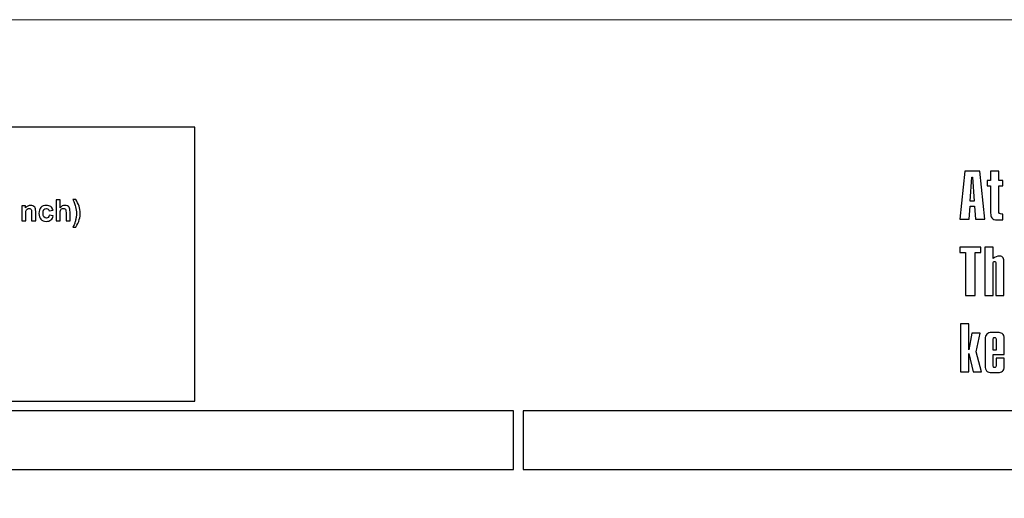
# Model space of a CAD drawing. Header units: millimetres. Extents: x -762 to 758, y -361 to 1446.
# Tile 130 of 150: x -256 to 247, y 1202 to 1446. Entities that reach past the tile are written whole.
import ezdxf

# ---------------------------------------------------------------- set-up
doc = ezdxf.new("R2010")
doc.units = ezdxf.units.MM
doc.header["$MEASUREMENT"] = 0
doc.layers.add('Layer 1', color=7, linetype='Continuous')

msp = doc.modelspace()

# ---------------------------------------------------------------- linework, layer by layer
at = {"layer": 'Layer 1', "color": 250, "lineweight": 9}
msp.add_open_spline([(-761.5629, 1446.3852), (-761.5629, 1446.3852), (758.4371, 1446.3852), (758.4371, 1446.3852), (758.4371, 1446.3852), (758.4371, 1446.3852), (758.4371, 36.3852), (758.4371, 36.3852), (758.4371, 36.3852), (758.4371, 36.3852), (-761.5629, 36.3852), (-761.5629, 36.3852), (-761.5629, 36.3852), (-761.5629, 36.3852), (-761.5629, 1446.3852), (-761.5629, 1446.3852)], degree=3, knots=[0, 0, 0, 0, 0.2, 0.2, 0.2, 0.2, 0.4, 0.4, 0.4, 0.4, 0.6, 0.6, 0.6, 0.6, 1, 1, 1, 1], dxfattribs=at)
at = {"layer": 'Layer 1', "color": 7}
for points, knots in [([(-761.5629, 1391.3852), (-761.5629, 1391.3852), (-166.8964, 1391.3852), (-166.8964, 1391.3852), (-166.8964, 1391.3852), (-166.8964, 1391.3852), (-166.8964, 1251.3852), (-166.8964, 1251.3852), (-166.8964, 1251.3852), (-166.8964, 1251.3852), (-761.5629, 1251.3852), (-761.5629, 1251.3852), (-761.5629, 1251.3852), (-761.5629, 1251.3852), (-761.5629, 1391.3852), (-761.5629, 1391.3852)], [0, 0, 0, 0, 0.2, 0.2, 0.2, 0.2, 0.4, 0.4, 0.4, 0.4, 0.6, 0.6, 0.6, 0.6, 1, 1, 1, 1]), ([(224.2293, 1344.3868), (224.2293, 1344.3868), (226.8049, 1369.019), (226.8049, 1369.019), (226.8049, 1369.019), (226.8049, 1369.019), (234.5806, 1369.019), (234.5806, 1369.019), (234.5806, 1369.019), (234.5806, 1369.019), (237.1025, 1344.3868), (237.1025, 1344.3868), (237.1025, 1344.3868), (237.1025, 1344.3868), (232.2934, 1344.3868), (232.2934, 1344.3868), (232.2934, 1344.3868), (232.2934, 1344.3868), (231.7607, 1350.9554), (231.7607, 1350.9554), (231.7607, 1350.9554), (231.7607, 1350.9554), (229.4783, 1350.9554), (229.4783, 1350.9554), (229.4783, 1350.9554), (229.4783, 1350.9554), (229.0042, 1344.3868), (229.0042, 1344.3868), (229.0042, 1344.3868), (229.0042, 1344.3868), (224.2293, 1344.3868), (224.2293, 1344.3868)], [0, 0, 0, 0, 0.11111111, 0.11111111, 0.11111111, 0.11111111, 0.22222222, 0.22222222, 0.22222222, 0.22222222, 0.33333333, 0.33333333, 0.33333333, 0.33333333, 0.44444444, 0.44444444, 0.44444444, 0.44444444, 0.55555556, 0.55555556, 0.55555556, 0.55555556, 0.66666667, 0.66666667, 0.66666667, 0.66666667, 0.77777778, 0.77777778, 0.77777778, 0.77777778, 1, 1, 1, 1]), ([(229.62, 1353.6532), (229.62, 1353.6532), (231.5603, 1353.6532), (231.5603, 1353.6532), (231.5603, 1353.6532), (231.5603, 1353.6532), (230.7099, 1365.9448), (230.7099, 1365.9448), (230.7099, 1365.9448), (230.7099, 1365.9448), (230.4704, 1365.9448), (230.4704, 1365.9448), (230.4704, 1365.9448), (230.4704, 1365.9448), (229.62, 1353.6532), (229.62, 1353.6532)], [0, 0, 0, 0, 0.2, 0.2, 0.2, 0.2, 0.4, 0.4, 0.4, 0.4, 0.6, 0.6, 0.6, 0.6, 1, 1, 1, 1]), ([(238.3341, 1361.512), (238.3341, 1361.512), (238.3341, 1364.0925), (238.3341, 1364.0925), (238.3341, 1364.0925), (238.3341, 1364.0925), (240.0105, 1364.0925), (240.0105, 1364.0925), (240.0105, 1364.0925), (240.0105, 1364.0925), (240.0105, 1368.9554), (240.0105, 1368.9554), (240.0105, 1368.9554), (240.0105, 1368.9554), (244.1452, 1368.9554), (244.1452, 1368.9554), (244.1452, 1368.9554), (244.1452, 1368.9554), (244.1452, 1364.0925), (244.1452, 1364.0925), (244.1452, 1364.0925), (244.1452, 1364.0925), (246.2272, 1364.0925), (246.2272, 1364.0925), (246.2272, 1364.0925), (246.2272, 1364.0925), (246.2272, 1361.512), (246.2272, 1361.512), (246.2272, 1361.512), (246.2272, 1361.512), (244.1452, 1361.512), (244.1452, 1361.512), (244.1452, 1361.512), (244.1452, 1361.512), (244.1452, 1348.5557), (244.1452, 1348.5557), (244.1452, 1348.5557), (244.1452, 1348.0425), (244.2918, 1347.6467), (244.5899, 1347.3632), (244.5899, 1347.3632), (244.8832, 1347.0797), (245.2693, 1346.938), (245.7336, 1346.938), (245.7336, 1346.938), (245.8606, 1346.938), (246.0219, 1346.9575), (246.2272, 1347.0015), (246.2272, 1347.0015), (246.2272, 1347.0015), (246.2272, 1343.9763), (246.2272, 1343.9763), (246.2272, 1343.9763), (246.2272, 1343.9763), (243.5001, 1343.9763), (243.5001, 1343.9763), (243.5001, 1343.9763), (242.0339, 1343.9763), (241.0857, 1344.3184), (240.6556, 1345.0026), (240.6556, 1345.0026), (240.2255, 1345.6868), (240.0105, 1346.5079), (240.0105, 1347.4658), (240.0105, 1347.4658), (240.0105, 1347.4658), (240.0105, 1361.512), (240.0105, 1361.512), (240.0105, 1361.512), (240.0105, 1361.512), (238.3341, 1361.512), (238.3341, 1361.512)], [0, 0, 0, 0, 0.05263158, 0.05263158, 0.05263158, 0.05263158, 0.10526316, 0.10526316, 0.10526316, 0.10526316, 0.15789474, 0.15789474, 0.15789474, 0.15789474, 0.21052632, 0.21052632, 0.21052632, 0.21052632, 0.26315789, 0.26315789, 0.26315789, 0.26315789, 0.31578947, 0.31578947, 0.31578947, 0.31578947, 0.36842105, 0.36842105, 0.36842105, 0.36842105, 0.42105263, 0.42105263, 0.42105263, 0.42105263, 0.47368421, 0.47368421, 0.47368421, 0.47368421, 0.52631579, 0.52631579, 0.52631579, 0.52631579, 0.57894737, 0.57894737, 0.57894737, 0.57894737, 0.63157895, 0.63157895, 0.63157895, 0.63157895, 0.68421053, 0.68421053, 0.68421053, 0.68421053, 0.73684211, 0.73684211, 0.73684211, 0.73684211, 0.78947368, 0.78947368, 0.78947368, 0.78947368, 0.84210526, 0.84210526, 0.84210526, 0.84210526, 0.89473684, 0.89473684, 0.89473684, 0.89473684, 1, 1, 1, 1]), ([(227.1617, 1305.3859), (227.1617, 1305.3859), (227.1617, 1327.3203), (227.1617, 1327.3203), (227.1617, 1327.3203), (227.1617, 1327.3203), (224.2293, 1327.3203), (224.2293, 1327.3203), (224.2293, 1327.3203), (224.2293, 1327.3203), (224.2293, 1330.0181), (224.2293, 1330.0181), (224.2293, 1330.0181), (224.2293, 1330.0181), (235.0205, 1330.0181), (235.0205, 1330.0181), (235.0205, 1330.0181), (235.0205, 1330.0181), (235.0205, 1327.3203), (235.0205, 1327.3203), (235.0205, 1327.3203), (235.0205, 1327.3203), (232.0881, 1327.3203), (232.0881, 1327.3203), (232.0881, 1327.3203), (232.0881, 1327.3203), (232.0881, 1305.3859), (232.0881, 1305.3859), (232.0881, 1305.3859), (232.0881, 1305.3859), (227.1617, 1305.3859), (227.1617, 1305.3859)], [0, 0, 0, 0, 0.11111111, 0.11111111, 0.11111111, 0.11111111, 0.22222222, 0.22222222, 0.22222222, 0.22222222, 0.33333333, 0.33333333, 0.33333333, 0.33333333, 0.44444444, 0.44444444, 0.44444444, 0.44444444, 0.55555556, 0.55555556, 0.55555556, 0.55555556, 0.66666667, 0.66666667, 0.66666667, 0.66666667, 0.77777778, 0.77777778, 0.77777778, 0.77777778, 1, 1, 1, 1]), ([(237.0732, 1305.3859), (237.0732, 1305.3859), (237.0732, 1330.0474), (237.0732, 1330.0474), (237.0732, 1330.0474), (237.0732, 1330.0474), (241.2372, 1330.0474), (241.2372, 1330.0474), (241.2372, 1330.0474), (241.2372, 1330.0474), (241.2372, 1324.3585), (241.2372, 1324.3585), (241.2372, 1324.3585), (242.3027, 1325.121), (243.417, 1325.5022), (244.5802, 1325.5022), (244.5802, 1325.5022), (245.5478, 1325.5022), (246.1636, 1325.1894), (246.4325, 1324.5687), (246.4325, 1324.5687), (246.7013, 1323.9431), (246.8381, 1323.1905), (246.8381, 1322.301), (246.8381, 1322.301), (246.8381, 1322.301), (246.8381, 1305.3859), (246.8381, 1305.3859), (246.8381, 1305.3859), (246.8381, 1305.3859), (242.6741, 1305.3859), (242.6741, 1305.3859), (242.6741, 1305.3859), (242.6741, 1305.3859), (242.6741, 1322.0468), (242.6741, 1322.0468), (242.6741, 1322.0468), (242.6741, 1322.2081), (242.6203, 1322.3596), (242.5128, 1322.5013), (242.5128, 1322.5013), (242.4053, 1322.648), (242.2342, 1322.7164), (241.9996, 1322.7164), (241.9996, 1322.7164), (241.765, 1322.7164), (241.5793, 1322.648), (241.4425, 1322.516), (241.4425, 1322.516), (241.3056, 1322.3792), (241.2372, 1322.2228), (241.2372, 1322.0468), (241.2372, 1322.0468), (241.2372, 1322.0468), (241.2372, 1305.3859), (241.2372, 1305.3859), (241.2372, 1305.3859), (241.2372, 1305.3859), (237.0732, 1305.3859), (237.0732, 1305.3859)], [0, 0, 0, 0, 0.0625, 0.0625, 0.0625, 0.0625, 0.125, 0.125, 0.125, 0.125, 0.1875, 0.1875, 0.1875, 0.1875, 0.25, 0.25, 0.25, 0.25, 0.3125, 0.3125, 0.3125, 0.3125, 0.375, 0.375, 0.375, 0.375, 0.4375, 0.4375, 0.4375, 0.4375, 0.5, 0.5, 0.5, 0.5, 0.5625, 0.5625, 0.5625, 0.5625, 0.625, 0.625, 0.625, 0.625, 0.6875, 0.6875, 0.6875, 0.6875, 0.75, 0.75, 0.75, 0.75, 0.8125, 0.8125, 0.8125, 0.8125, 0.875, 0.875, 0.875, 0.875, 1, 1, 1, 1]), ([(224.6398, 1266.385), (224.6398, 1266.385), (224.6398, 1290.9536), (224.6398, 1290.9536), (224.6398, 1290.9536), (224.6398, 1290.9536), (228.8038, 1290.9536), (228.8038, 1290.9536), (228.8038, 1290.9536), (228.8038, 1290.9536), (228.8038, 1277.5868), (228.8038, 1277.5868), (228.8038, 1277.5868), (228.8038, 1277.5868), (228.8918, 1277.5868), (228.8918, 1277.5868), (228.8918, 1277.5868), (228.8918, 1277.5868), (230.4753, 1286.0907), (230.4753, 1286.0907), (230.4753, 1286.0907), (230.4753, 1286.0907), (234.7566, 1286.0907), (234.7566, 1286.0907), (234.7566, 1286.0907), (234.7566, 1286.0907), (232.6159, 1276.5849), (232.6159, 1276.5849), (232.6159, 1276.5849), (232.6159, 1276.5849), (235.3724, 1266.385), (235.3724, 1266.385), (235.3724, 1266.385), (235.3724, 1266.385), (231.1448, 1266.385), (231.1448, 1266.385), (231.1448, 1266.385), (231.1448, 1266.385), (228.8918, 1275.6758), (228.8918, 1275.6758), (228.8918, 1275.6758), (228.8918, 1275.6758), (228.8038, 1275.6758), (228.8038, 1275.6758), (228.8038, 1275.6758), (228.8038, 1275.6758), (228.8038, 1266.385), (228.8038, 1266.385), (228.8038, 1266.385), (228.8038, 1266.385), (224.6398, 1266.385), (224.6398, 1266.385)], [0, 0, 0, 0, 0.07142857, 0.07142857, 0.07142857, 0.07142857, 0.14285714, 0.14285714, 0.14285714, 0.14285714, 0.21428571, 0.21428571, 0.21428571, 0.21428571, 0.28571429, 0.28571429, 0.28571429, 0.28571429, 0.35714286, 0.35714286, 0.35714286, 0.35714286, 0.42857143, 0.42857143, 0.42857143, 0.42857143, 0.5, 0.5, 0.5, 0.5, 0.57142857, 0.57142857, 0.57142857, 0.57142857, 0.64285714, 0.64285714, 0.64285714, 0.64285714, 0.71428571, 0.71428571, 0.71428571, 0.71428571, 0.78571429, 0.78571429, 0.78571429, 0.78571429, 0.85714286, 0.85714286, 0.85714286, 0.85714286, 1, 1, 1, 1]), ([(242.8207, 1273.3641), (242.8207, 1273.3641), (246.9847, 1273.3641), (246.9847, 1273.3641), (246.9847, 1273.3641), (246.9847, 1273.3641), (246.9847, 1269.3467), (246.9847, 1269.3467), (246.9847, 1269.3467), (246.9847, 1267.9343), (246.6817, 1267.0204), (246.0708, 1266.6), (246.0708, 1266.6), (245.4599, 1266.1846), (244.7268, 1265.9745), (243.8764, 1265.9745), (243.8764, 1265.9745), (243.8764, 1265.9745), (240.4112, 1265.9745), (240.4112, 1265.9745), (240.4112, 1265.9745), (239.4435, 1265.9745), (238.7251, 1266.17), (238.2559, 1266.5658), (238.2559, 1266.5658), (237.7867, 1266.9568), (237.4935, 1267.3918), (237.386, 1267.8561), (237.386, 1267.8561), (237.2736, 1268.3253), (237.2198, 1268.8238), (237.2198, 1269.3467), (237.2198, 1269.3467), (237.2198, 1269.3467), (237.2198, 1283.0997), (237.2198, 1283.0997), (237.2198, 1283.0997), (237.2198, 1284.1944), (237.5082, 1285.0351), (238.08, 1285.6215), (238.08, 1285.6215), (238.6518, 1286.208), (239.4289, 1286.5013), (240.4112, 1286.5013), (240.4112, 1286.5013), (240.4112, 1286.5013), (243.847, 1286.5013), (243.847, 1286.5013), (243.847, 1286.5013), (244.5019, 1286.5013), (245.191, 1286.2862), (245.9095, 1285.8561), (245.9095, 1285.8561), (246.6279, 1285.4261), (246.9847, 1284.517), (246.9847, 1283.129), (246.9847, 1283.129), (246.9847, 1283.129), (246.9847, 1275.2702), (246.9847, 1275.2702), (246.9847, 1275.2702), (246.9847, 1275.2702), (241.3838, 1275.2702), (241.3838, 1275.2702), (241.3838, 1275.2702), (241.3838, 1275.2702), (241.3838, 1269.2001), (241.3838, 1269.2001), (241.3838, 1269.2001), (241.3838, 1269.0388), (241.4376, 1268.8922), (241.5402, 1268.7602), (241.5402, 1268.7602), (241.6477, 1268.6234), (241.7992, 1268.555), (241.9996, 1268.555), (241.9996, 1268.555), (242.2195, 1268.555), (242.4053, 1268.6185), (242.5714, 1268.7554), (242.5714, 1268.7554), (242.7376, 1268.8873), (242.8207, 1269.0339), (242.8207, 1269.2001), (242.8207, 1269.2001), (242.8207, 1269.2001), (242.8207, 1273.3641), (242.8207, 1273.3641)], [0, 0, 0, 0, 0.04347826, 0.04347826, 0.04347826, 0.04347826, 0.08695652, 0.08695652, 0.08695652, 0.08695652, 0.13043478, 0.13043478, 0.13043478, 0.13043478, 0.17391304, 0.17391304, 0.17391304, 0.17391304, 0.2173913, 0.2173913, 0.2173913, 0.2173913, 0.26086957, 0.26086957, 0.26086957, 0.26086957, 0.30434783, 0.30434783, 0.30434783, 0.30434783, 0.34782609, 0.34782609, 0.34782609, 0.34782609, 0.39130435, 0.39130435, 0.39130435, 0.39130435, 0.43478261, 0.43478261, 0.43478261, 0.43478261, 0.47826087, 0.47826087, 0.47826087, 0.47826087, 0.52173913, 0.52173913, 0.52173913, 0.52173913, 0.56521739, 0.56521739, 0.56521739, 0.56521739, 0.60869565, 0.60869565, 0.60869565, 0.60869565, 0.65217391, 0.65217391, 0.65217391, 0.65217391, 0.69565217, 0.69565217, 0.69565217, 0.69565217, 0.73913043, 0.73913043, 0.73913043, 0.73913043, 0.7826087, 0.7826087, 0.7826087, 0.7826087, 0.82608696, 0.82608696, 0.82608696, 0.82608696, 0.86956522, 0.86956522, 0.86956522, 0.86956522, 0.91304348, 0.91304348, 0.91304348, 0.91304348, 1, 1, 1, 1]), ([(241.3838, 1277.4695), (241.3838, 1277.4695), (242.8207, 1277.4695), (242.8207, 1277.4695), (242.8207, 1277.4695), (242.8207, 1277.4695), (242.8207, 1283.2756), (242.8207, 1283.2756), (242.8207, 1283.2756), (242.8207, 1283.4516), (242.7425, 1283.6031), (242.5812, 1283.7301), (242.5812, 1283.7301), (242.4199, 1283.8572), (242.2244, 1283.9159), (241.9996, 1283.9159), (241.9996, 1283.9159), (241.7992, 1283.9159), (241.6477, 1283.8523), (241.5402, 1283.7155), (241.5402, 1283.7155), (241.4376, 1283.5786), (241.3838, 1283.432), (241.3838, 1283.2756), (241.3838, 1283.2756), (241.3838, 1283.2756), (241.3838, 1277.4695), (241.3838, 1277.4695)], [0, 0, 0, 0, 0.125, 0.125, 0.125, 0.125, 0.25, 0.25, 0.25, 0.25, 0.375, 0.375, 0.375, 0.375, 0.5, 0.5, 0.5, 0.5, 0.625, 0.625, 0.625, 0.625, 0.75, 0.75, 0.75, 0.75, 1, 1, 1, 1])]:
    msp.add_open_spline(points, degree=3, knots=knots, dxfattribs=at)
at = {"layer": 'Layer 1', "color": 114}
for points, knots in [([(-229.1863, 1340.2983), (-228.7774, 1341.1713), (-228.4914, 1341.8386), (-228.3233, 1342.3027), (-228.3233, 1342.3027), (-228.1577, 1342.7693), (-228.0022, 1343.3062), (-227.8592, 1343.9133), (-227.8592, 1343.9133), (-227.7187, 1344.5204), (-227.6134, 1345.0973), (-227.5431, 1345.6417), (-227.5431, 1345.6417), (-227.4754, 1346.1886), (-227.4403, 1346.748), (-227.4403, 1347.32), (-227.4403, 1347.32), (-227.4403, 1348.4865), (-227.5657, 1349.5903), (-227.8166, 1350.6314), (-227.8166, 1350.6314), (-228.0674, 1351.67), (-228.529, 1352.9344), (-229.2013, 1354.417), (-229.2013, 1354.417), (-229.2013, 1354.417), (-227.8015, 1354.417), (-227.8015, 1354.417), (-227.8015, 1354.417), (-227.059, 1353.3634), (-226.482, 1352.247), (-226.0705, 1351.0679), (-226.0705, 1351.0679), (-225.6591, 1349.8864), (-225.4534, 1348.6897), (-225.4534, 1347.4755), (-225.4534, 1347.4755), (-225.4534, 1346.452), (-225.6165, 1345.3557), (-225.9401, 1344.1842), (-225.9401, 1344.1842), (-226.3064, 1342.8722), (-226.9135, 1341.5777), (-227.7564, 1340.2983), (-227.7564, 1340.2983), (-227.7564, 1340.2983), (-229.1863, 1340.2983), (-229.1863, 1340.2983)], [0, 0, 0, 0, 0.07692308, 0.07692308, 0.07692308, 0.07692308, 0.15384615, 0.15384615, 0.15384615, 0.15384615, 0.23076923, 0.23076923, 0.23076923, 0.23076923, 0.30769231, 0.30769231, 0.30769231, 0.30769231, 0.38461538, 0.38461538, 0.38461538, 0.38461538, 0.46153846, 0.46153846, 0.46153846, 0.46153846, 0.53846154, 0.53846154, 0.53846154, 0.53846154, 0.61538462, 0.61538462, 0.61538462, 0.61538462, 0.69230769, 0.69230769, 0.69230769, 0.69230769, 0.76923077, 0.76923077, 0.76923077, 0.76923077, 0.84615385, 0.84615385, 0.84615385, 0.84615385, 1, 1, 1, 1]), ([(-248.2546, 1343.4592), (-248.2546, 1343.4592), (-250.3167, 1343.4592), (-250.3167, 1343.4592), (-250.3167, 1343.4592), (-250.3167, 1343.4592), (-250.3167, 1347.4404), (-250.3167, 1347.4404), (-250.3167, 1347.4404), (-250.3167, 1348.2833), (-250.3618, 1348.8277), (-250.4496, 1349.0736), (-250.4496, 1349.0736), (-250.5399, 1349.3219), (-250.6829, 1349.5126), (-250.8836, 1349.6505), (-250.8836, 1349.6505), (-251.0843, 1349.7885), (-251.3252, 1349.8563), (-251.6061, 1349.8563), (-251.6061, 1349.8563), (-251.9674, 1349.8563), (-252.291, 1349.7584), (-252.577, 1349.5627), (-252.577, 1349.5627), (-252.8655, 1349.3671), (-253.0611, 1349.1062), (-253.1665, 1348.7851), (-253.1665, 1348.7851), (-253.2744, 1348.4614), (-253.3271, 1347.8644), (-253.3271, 1346.9914), (-253.3271, 1346.9914), (-253.3271, 1346.9914), (-253.3271, 1343.4592), (-253.3271, 1343.4592), (-253.3271, 1343.4592), (-253.3271, 1343.4592), (-255.3892, 1343.4592), (-255.3892, 1343.4592), (-255.3892, 1343.4592), (-255.3892, 1343.4592), (-255.3892, 1351.2711), (-255.3892, 1351.2711), (-255.3892, 1351.2711), (-255.3892, 1351.2711), (-253.4776, 1351.2711), (-253.4776, 1351.2711), (-253.4776, 1351.2711), (-253.4776, 1351.2711), (-253.4776, 1350.1247), (-253.4776, 1350.1247), (-253.4776, 1350.1247), (-252.7927, 1351.0002), (-251.9322, 1351.4367), (-250.8912, 1351.4367), (-250.8912, 1351.4367), (-250.4346, 1351.4367), (-250.0156, 1351.3539), (-249.6368, 1351.1909), (-249.6368, 1351.1909), (-249.2555, 1351.0253), (-248.9695, 1350.8171), (-248.7764, 1350.5637), (-248.7764, 1350.5637), (-248.5807, 1350.3078), (-248.4452, 1350.0193), (-248.37, 1349.6957), (-248.37, 1349.6957), (-248.2922, 1349.3721), (-248.2546, 1348.9105), (-248.2546, 1348.3084), (-248.2546, 1348.3084), (-248.2546, 1348.3084), (-248.2546, 1343.4592), (-248.2546, 1343.4592)], [0, 0, 0, 0, 0.05, 0.05, 0.05, 0.05, 0.1, 0.1, 0.1, 0.1, 0.15, 0.15, 0.15, 0.15, 0.2, 0.2, 0.2, 0.2, 0.25, 0.25, 0.25, 0.25, 0.3, 0.3, 0.3, 0.3, 0.35, 0.35, 0.35, 0.35, 0.4, 0.4, 0.4, 0.4, 0.45, 0.45, 0.45, 0.45, 0.5, 0.5, 0.5, 0.5, 0.55, 0.55, 0.55, 0.55, 0.6, 0.6, 0.6, 0.6, 0.65, 0.65, 0.65, 0.65, 0.7, 0.7, 0.7, 0.7, 0.75, 0.75, 0.75, 0.75, 0.8, 0.8, 0.8, 0.8, 0.85, 0.85, 0.85, 0.85, 0.9, 0.9, 0.9, 0.9, 1, 1, 1, 1]), ([(-239.3614, 1348.9531), (-239.3614, 1348.9531), (-241.3934, 1348.5919), (-241.3934, 1348.5919), (-241.3934, 1348.5919), (-241.4611, 1348.9958), (-241.6167, 1349.2993), (-241.86, 1349.505), (-241.86, 1349.505), (-242.1034, 1349.7082), (-242.4169, 1349.8111), (-242.8033, 1349.8111), (-242.8033, 1349.8111), (-243.3175, 1349.8111), (-243.729, 1349.633), (-244.035, 1349.2768), (-244.035, 1349.2768), (-244.3411, 1348.9205), (-244.4941, 1348.326), (-244.4941, 1347.4906), (-244.4941, 1347.4906), (-244.4941, 1346.5624), (-244.3386, 1345.9076), (-244.0275, 1345.5238), (-244.0275, 1345.5238), (-243.7164, 1345.14), (-243.3, 1344.9493), (-242.7782, 1344.9493), (-242.7782, 1344.9493), (-242.3868, 1344.9493), (-242.0657, 1345.0622), (-241.8174, 1345.2855), (-241.8174, 1345.2855), (-241.5665, 1345.5088), (-241.3909, 1345.8926), (-241.288, 1346.4395), (-241.288, 1346.4395), (-241.288, 1346.4395), (-239.256, 1346.0933), (-239.256, 1346.0933), (-239.256, 1346.0933), (-239.4668, 1345.1601), (-239.8707, 1344.4551), (-240.4677, 1343.9785), (-240.4677, 1343.9785), (-241.0648, 1343.5018), (-241.865, 1343.2635), (-242.871, 1343.2635), (-242.871, 1343.2635), (-244.0099, 1343.2635), (-244.9206, 1343.6248), (-245.5979, 1344.3448), (-245.5979, 1344.3448), (-246.2778, 1345.0672), (-246.6164, 1346.0657), (-246.6164, 1347.3426), (-246.6164, 1347.3426), (-246.6164, 1348.6345), (-246.2752, 1349.638), (-245.5954, 1350.358), (-245.5954, 1350.358), (-244.9156, 1351.078), (-243.9949, 1351.4367), (-242.8334, 1351.4367), (-242.8334, 1351.4367), (-241.8851, 1351.4367), (-241.13, 1351.231), (-240.5681, 1350.8221), (-240.5681, 1350.8221), (-240.0086, 1350.4132), (-239.6073, 1349.791), (-239.3614, 1348.9531)], [0, 0, 0, 0, 0.05263158, 0.05263158, 0.05263158, 0.05263158, 0.10526316, 0.10526316, 0.10526316, 0.10526316, 0.15789474, 0.15789474, 0.15789474, 0.15789474, 0.21052632, 0.21052632, 0.21052632, 0.21052632, 0.26315789, 0.26315789, 0.26315789, 0.26315789, 0.31578947, 0.31578947, 0.31578947, 0.31578947, 0.36842105, 0.36842105, 0.36842105, 0.36842105, 0.42105263, 0.42105263, 0.42105263, 0.42105263, 0.47368421, 0.47368421, 0.47368421, 0.47368421, 0.52631579, 0.52631579, 0.52631579, 0.52631579, 0.57894737, 0.57894737, 0.57894737, 0.57894737, 0.63157895, 0.63157895, 0.63157895, 0.63157895, 0.68421053, 0.68421053, 0.68421053, 0.68421053, 0.73684211, 0.73684211, 0.73684211, 0.73684211, 0.78947368, 0.78947368, 0.78947368, 0.78947368, 0.84210526, 0.84210526, 0.84210526, 0.84210526, 0.89473684, 0.89473684, 0.89473684, 0.89473684, 1, 1, 1, 1]), ([(-235.7615, 1354.2364), (-235.7615, 1354.2364), (-235.7615, 1350.2426), (-235.7615, 1350.2426), (-235.7615, 1350.2426), (-235.0916, 1351.0378), (-234.2889, 1351.4367), (-233.3582, 1351.4367), (-233.3582, 1351.4367), (-232.879, 1351.4367), (-232.4475, 1351.3489), (-232.0637, 1351.1733), (-232.0637, 1351.1733), (-231.6799, 1350.9952), (-231.3914, 1350.7719), (-231.1957, 1350.496), (-231.1957, 1350.496), (-231, 1350.2225), (-230.8671, 1349.919), (-230.7968, 1349.5853), (-230.7968, 1349.5853), (-230.7241, 1349.2517), (-230.689, 1348.7349), (-230.689, 1348.035), (-230.689, 1348.035), (-230.689, 1348.035), (-230.689, 1343.4592), (-230.689, 1343.4592), (-230.689, 1343.4592), (-230.689, 1343.4592), (-232.7511, 1343.4592), (-232.7511, 1343.4592), (-232.7511, 1343.4592), (-232.7511, 1343.4592), (-232.7511, 1347.5784), (-232.7511, 1347.5784), (-232.7511, 1347.5784), (-232.7511, 1348.3962), (-232.7912, 1348.9155), (-232.869, 1349.1363), (-232.869, 1349.1363), (-232.9493, 1349.357), (-233.0897, 1349.5326), (-233.2904, 1349.6606), (-233.2904, 1349.6606), (-233.4911, 1349.791), (-233.742, 1349.8563), (-234.0455, 1349.8563), (-234.0455, 1349.8563), (-234.3917, 1349.8563), (-234.7003, 1349.7735), (-234.9737, 1349.6054), (-234.9737, 1349.6054), (-235.2472, 1349.4398), (-235.4454, 1349.189), (-235.5708, 1348.8528), (-235.5708, 1348.8528), (-235.6987, 1348.5191), (-235.7615, 1348.0224), (-235.7615, 1347.3677), (-235.7615, 1347.3677), (-235.7615, 1347.3677), (-235.7615, 1343.4592), (-235.7615, 1343.4592), (-235.7615, 1343.4592), (-235.7615, 1343.4592), (-237.8236, 1343.4592), (-237.8236, 1343.4592), (-237.8236, 1343.4592), (-237.8236, 1343.4592), (-237.8236, 1354.2364), (-237.8236, 1354.2364), (-237.8236, 1354.2364), (-237.8236, 1354.2364), (-235.7615, 1354.2364), (-235.7615, 1354.2364)], [0, 0, 0, 0, 0.05, 0.05, 0.05, 0.05, 0.1, 0.1, 0.1, 0.1, 0.15, 0.15, 0.15, 0.15, 0.2, 0.2, 0.2, 0.2, 0.25, 0.25, 0.25, 0.25, 0.3, 0.3, 0.3, 0.3, 0.35, 0.35, 0.35, 0.35, 0.4, 0.4, 0.4, 0.4, 0.45, 0.45, 0.45, 0.45, 0.5, 0.5, 0.5, 0.5, 0.55, 0.55, 0.55, 0.55, 0.6, 0.6, 0.6, 0.6, 0.65, 0.65, 0.65, 0.65, 0.7, 0.7, 0.7, 0.7, 0.75, 0.75, 0.75, 0.75, 0.8, 0.8, 0.8, 0.8, 0.85, 0.85, 0.85, 0.85, 0.9, 0.9, 0.9, 0.9, 1, 1, 1, 1])]:
    msp.add_open_spline(points, degree=3, knots=knots, dxfattribs=at)
at = {"layer": 'Layer 1', "color": 254}
for points in [[(-761.5629, 1246.3852), (-761.5629, 1246.3852), (-4.0212, 1246.3852), (-4.0212, 1246.3852), (-4.0212, 1246.3852), (-4.0212, 1246.3852), (-4.0212, 1216.3852), (-4.0212, 1216.3852), (-4.0212, 1216.3852), (-4.0212, 1216.3852), (-761.5629, 1216.3852), (-761.5629, 1216.3852), (-761.5629, 1216.3852), (-761.5629, 1216.3852), (-761.5629, 1246.3852), (-761.5629, 1246.3852)], [(0.9788, 1246.3852), (0.9788, 1246.3852), (758.4371, 1246.3852), (758.4371, 1246.3852), (758.4371, 1246.3852), (758.4371, 1246.3852), (758.4371, 1216.3852), (758.4371, 1216.3852), (758.4371, 1216.3852), (758.4371, 1216.3852), (0.9788, 1216.3852), (0.9788, 1216.3852), (0.9788, 1216.3852), (0.9788, 1216.3852), (0.9788, 1246.3852), (0.9788, 1246.3852)]]:
    msp.add_open_spline(points, degree=3, knots=[0, 0, 0, 0, 0.2, 0.2, 0.2, 0.2, 0.4, 0.4, 0.4, 0.4, 0.6, 0.6, 0.6, 0.6, 1, 1, 1, 1], dxfattribs=at)

doc.saveas('drawing.dxf')
